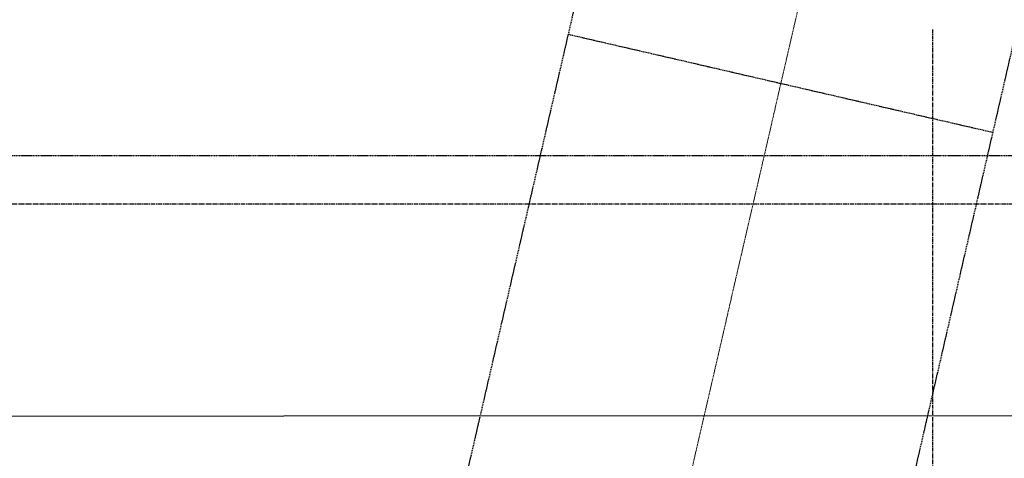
# Model space of a CAD drawing. Header units: millimetres. Extents: x 42975 to 708721, y 118172 to 172014.
# Tile 211 of 256: x 336806 to 340872, y 149187 to 150997. Entities that reach past the tile are written whole.
import ezdxf

# ---------------------------------------------------------------- set-up
doc = ezdxf.new("R2010")
doc.units = ezdxf.units.MM
for name, pattern in [('CENTER2', [28.575, 19.05, -3.175, 3.175, -3.175]), ('ГТО-1 Пунктир', [7, 5, -2]), ('осевая', [50.8, 31.75, -6.35, 6.35, -6.35])]:
    doc.linetypes.add(name, pattern=pattern)
for name, color, linetype, lineweight in [('ГТО-2_Оси_025', 6, 'осевая', 25), ('ГТО-2_Пунктир_025', 151, 'ГТО-1 Пунктир', 25), ('ГТО-2_Размеры_035', 2, 'Continuous', 35), ('ОГОС_Пунктир_025', 151, 'ГТО-1 Пунктир', 25), ('ОЗиМ Линии', 7, 'Continuous', 25), ('ОЗиМ_ось', 6, 'осевая', 25)]:
    doc.layers.add(name, color=color, linetype=linetype, lineweight=lineweight)
doc.layers.add('ОЗиМ Оси', color=4, linetype='CENTER2')
doc.styles.get("Standard").update_dxf_attribs({"font": 'arial.ttf'})
doc.linetypes.add('Линия уплотнения', pattern='A,15,-5.08,["x",Standard,S=3.54,R=0,X=-1.27,Y=-1.27],-6.35', length=26.43)

# ---------------------------------------------------------------- blocks, each defined once
blk = doc.blocks.new('тройник')
at = {"layer": 'ОГОС_Пунктир_025'}
for p, q in [((529559.5, 775739.8), (530158.7, 778334.9)), ((530087.3, 778025.6), (531840.3, 777620.9)), ((531345.2, 775469.8), (531933.5, 778025.6))]:
    blk.add_line(p, q, dxfattribs=at)
at = {"layer": 'ОЗиМ_ось', "lineweight": 20, "ltscale": 0.3}
blk.add_line((530351.8, 775169.2), (531034.3, 778125.5), dxfattribs=at)
blk = doc.blocks.new('A$C1AA538EC')
at = {"layer": 'ГТО-2_Размеры_035'}
blk.add_blockref('тройник', (-536290, -785825.7), dxfattribs=at)

msp = doc.modelspace()

# ---------------------------------------------------------------- linework, layer by layer
at = {"layer": 'ГТО-2_Оси_025', "ltscale": 0.5}
msp.add_line((340574.6, 150957.3), (340574.6, 121492.6), dxfattribs=at)
at = {"layer": 'ГТО-2_Пунктир_025'}
msp.add_lwpolyline([(312324.6, 150437.2), (365824.6, 150437.2), (365824.6, 136537.2), (312324.6, 136537.2)], close=True, dxfattribs=at)
at = {"layer": 'ОЗиМ Линии', "color": 1, "linetype": 'Линия уплотнения'}
msp.add_lwpolyline([(318074.6, 149357.2), (318074.6, 140287.2), (364324.1, 140306.6), (364324.1, 149366.3)], close=True, dxfattribs=at)
at = {"layer": 'ОЗиМ Оси'}
msp.add_line((312886.8, 150237.3), (366361.6, 150237.3), dxfattribs=at)

# ---------------------------------------------------------------- block references
at = {"layer": 'ГТО-2_Размеры_035'}
msp.add_blockref('A$C1AA538EC', (345274.6, 158737.1), dxfattribs=at)

doc.saveas('drawing.dxf')
